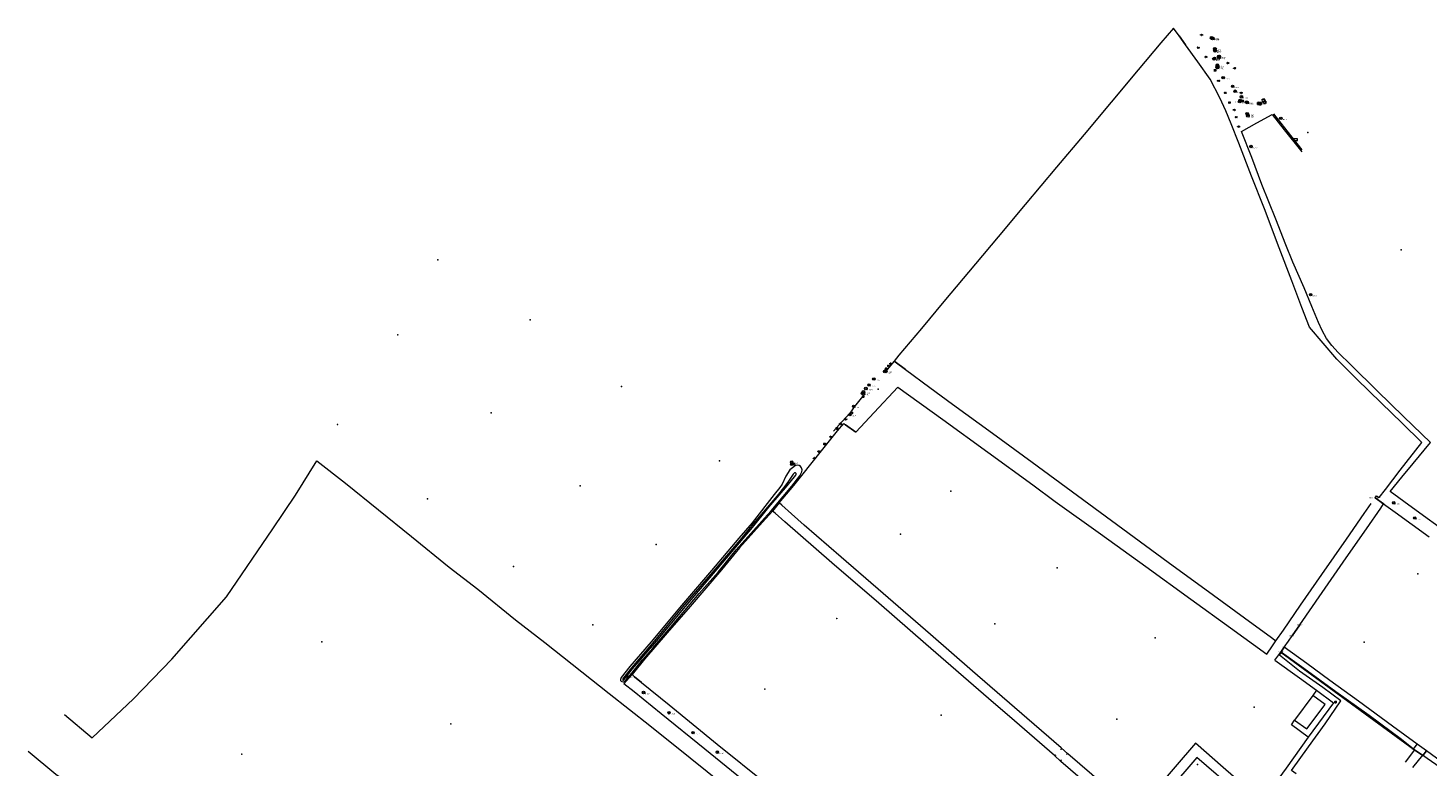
# Model space of a CAD drawing. Header units: metres. Extents: x 201324 to 204859, y 395661 to 398070.
# Tile 12 of 30: x 202768 to 203221, y 396865 to 397104. Entities that reach past the tile are written whole.
import ezdxf
from ezdxf.enums import TextEntityAlignment as Align

# ---------------------------------------------------------------- set-up
doc = ezdxf.new("R2010")
doc.units = ezdxf.units.M
doc.linetypes.add('HIDDENX2', pattern=[0.75, 0.5, -0.25])
for name, color, linetype, lineweight in [('B-ME-GR-BOOM-S', 90, 'Continuous', 25), ('B-ME-GR-STRUWEEL-S', 90, 'Continuous', 25), ('B-ME-GW-WATERGANG_SLOOT-G', 90, 'Continuous', 18), ('B-ME-IE-MEUBILAIR_WEGMEUBILAIR_PAAL-S', 7, 'Continuous', 25), ('B-ME-IE-MEUBILAIR_WEGMEUBILAIR_VERKEERSBORD-S', 7, 'Continuous', 25), ('B-ME-IE-TERREINAFSCHEIDING_KUNSTMATIG_HEKWERK-G', 20, 'IE-TERREINAFSCHEIDING-KUNSTMATIG', 18), ('B-ME-IE-TERREINAFSCHEIDING_KUNSTMATIG_HEKWERK_RASTER-G', 30, 'IE-TERREINAFSCHEIDING-KUNSTMATIG', 18), ('B-ME-IE-TERREINAFSCHEIDING_NATUURLIJK_HAAG-G', 60, 'IE-TERREINAFSCHEIDING-NATUURLIJK-HAAG', 18), ('B-ME-KL-ET_LS_SR_KAST-S', 190, 'Continuous', 25), ('B-ME-OG-BEBOUWING_BIJGEBOUW-G', 7, 'Continuous', 18), ('B-ME-OG-HOOGTEPUNT-S', 7, 'Continuous', 25), ('B-ME-RI-HWA_RIOOLPUT_AFDEKPLAAT-S', 150, 'Continuous', 25), ('B-ME-VH-VERHARDING_BETON-G', 252, 'Continuous', 18), ('X-XX-AL-VERWIJZING-S', 7, 'Continuous', 25)]:
    doc.layers.add(name, color=color, linetype=linetype, lineweight=lineweight)
doc.layers.add('B-ME-IE-TERREINAFSCHEIDING_KUNSTMATIG_POORT-G', color=7, linetype='Continuous')
doc.styles.add('NLCS-ISO', font='txt', dxfattribs={"height": 1.8})
doc.styles.add('NLCS-ISO-ANNOTATIVE-T18', font='txt', dxfattribs={"height": 1.8})
doc.linetypes.add('IE-TERREINAFSCHEIDING-KUNSTMATIG', pattern='A,4,[82,NLCS.SHX,S=0.75,R=90,X=0,Y=0],4,-2', length=10)
doc.linetypes.add('IE-TERREINAFSCHEIDING-NATUURLIJK-HAAG', pattern='A,7,-1.5,[67,NLCS.SHX,S=0.75,R=45,X=0,Y=0],-1.5', length=10)

# ---------------------------------------------------------------- blocks, each defined once
blk = doc.blocks.new('SOG-HOOGTEPUNT-SO')
for p, q in [((-0.5, 0), (0.5, 0)), ((0, 0.5), (0, -0.5))]:
    blk.add_line(p, q)
blk = doc.blocks.new('SIE-WEG_PAAL_HOUT')
for p, q in [((-0.1875, 0.1875), (0.1875, -0.1875)), ((0.1875, 0.1875), (-0.1875, -0.1875))]:
    blk.add_line(p, q)
at = {"flags": 128}
blk.add_lwpolyline([(-0.1875, -0.1875), (0.1875, -0.1875), (0.1875, 0.1875), (-0.1875, 0.1875)], close=True, dxfattribs=at)
blk = doc.blocks.new('SGR-BOOM_NUMMER-SO')
at = {"linetype": 'ByBlock', "lineweight": 18}
h = blk.add_hatch(color=0, dxfattribs=at)
h.dxf.hatch_style = 1
edge = h.paths.add_edge_path()
edge.add_arc((0, 0), 0.25, 0, 360)
at = {"color": 0, "linetype": 'ByBlock', "lineweight": 18}
for radius in [2, 0.25]:
    blk.add_circle((0, 0), radius, dxfattribs=at)
at = {"color": 0, "linetype": 'ByBlock', "lineweight": -2, "style": 'NLCS-ISO-ANNOTATIVE-T18'}
for tag, p in [('SOORT', (2.5, -2.8)), ('DIAMETER', (2.5, -5.3))]:
    blk.add_attdef(tag, p, '', height=1.8, dxfattribs=at)
blk = doc.blocks.new('SGR-STRUWEEL-SO')
at = {"ltscale": 0.1}
h = blk.add_hatch(dxfattribs=at)
h.set_pattern_fill('GR-STRUWEEL', color=256, scale=0.1, style=0, pattern_type=2)
h.set_pattern_definition([(60, (-1.98036, -1.0405), (1e-07, 0.5), [0.14434, -0.72169]), (120, (-1.98036, -1.0405), (-0.433013, 0.25), [0.14434, -0.72169]), (180, (-1.9082, -0.9155), (-0.433013, -0.25), [0.14434, -0.72169])])
edge = h.paths.add_edge_path()
edge.add_ellipse((0, 0), major_axis=(1.98, 0), ratio=0.525412, start_angle=0, end_angle=360, ccw=False)
at = {"ltscale": 0.1, "style": 'NLCS-ISO'}
blk.add_attdef('TYPE', text='', height=0.5, dxfattribs=at).set_placement((3.5, 0), align=Align.MIDDLE_CENTER)
blk = doc.blocks.new('SAL-VERWIJZING_TEKST-SO')
at = {"color": 0, "linetype": 'ByBlock', "lineweight": -2, "style": 'NLCS-ISO-ANNOTATIVE-T18'}
blk.add_attdef('TEKST', text='', height=1.8, dxfattribs=at).set_placement((0, 0), align=Align.MIDDLE_CENTER)
blk = doc.blocks.new('SIE-WEG_VERKEERSBORD_STRAATNAAM-SO')
at = {"color": 0, "linetype": 'ByBlock', "lineweight": 18}
blk.add_lwpolyline([(-3.2, -1.2), (3.2, -1.2), (3.2, 1.2), (-3.2, 1.2)], close=True, dxfattribs=at)
at = {"color": 0, "linetype": 'ByBlock', "lineweight": 18, "style": 'NLCS-ISO'}
blk.add_text('straat', height=1.5, dxfattribs=at).set_placement((0, 0.2), align=Align.MIDDLE_CENTER)
blk = doc.blocks.new('SRI-PUT_AFDEKPLAAT-SO')
at = {"linetype": 'HIDDENX2', "lineweight": -3, "ltscale": 0.5, "flags": 128}
blk.add_lwpolyline([(-2, -2), (2, -2), (2, 2), (-2, 2)], close=True, dxfattribs=at)
blk = doc.blocks.new('SKL-ET_TERREINKAST-SO')
h = blk.add_hatch(color=256)
edge = h.paths.add_edge_path()
edge.add_line((-0.1, 1.2), (-0.7, -0.4))
edge.add_line((-0.7, -0.4), (0.1, -0.1))
edge.add_line((0.1, -0.1), (-0.1, -0.7))
edge.add_line((-0.1, -0.7), (-0.3, -0.6))
edge.add_line((-0.3, -0.6), (-0.1, -1.2))
edge.add_line((-0.1, -1.2), (0.4, -0.8))
edge.add_line((0.4, -0.8), (0.2, -0.8))
edge.add_line((0.2, -0.8), (0.5, 0.4))
edge.add_line((0.5, 0.4), (-0.1, 0.1))
edge.add_line((-0.1, 0.1), (0.4, 1.1))
edge.add_arc((0.3, 1.5), 0.446, 218.3775, 285.2204, ccw=False)
for p, q in [((3.2, 1.8), (-3.2, 1.8)), ((-3.2, 1.8), (-3.2, -1.8)), ((3.2, -1.8), (3.2, 1.8)), ((-3.2, -1.8), (3.2, -1.8))]:
    blk.add_line(p, q)
at = {"flags": 128}
blk.add_lwpolyline([(-0.1, 1.2), (-0.7, -0.4), (0.1, -0.1), (-0.1, -0.7), (-0.3, -0.6), (-0.1, -1.2), (0.4, -0.8), (0.2, -0.8), (0.5, 0.4), (-0.1, 0.1), (0.4, 1.1, -0.300218)], format="xyb", close=True, dxfattribs=at)
at = {"style": 'NLCS-ISO'}
blk.add_attdef('TYPE', text='', height=1.8, dxfattribs=at).set_placement((0, 3.5), align=Align.MIDDLE_CENTER)

msp = doc.modelspace()

# ---------------------------------------------------------------- linework, layer by layer
at = {"layer": 'B-ME-GW-WATERGANG_SLOOT-G'}
for points in [[(202960.07, 396892.62, 12.36), (202960.48, 396892.52, 12.45), (202960.75, 396892.53, 12.48), (202961, 396892.64, 12.5), (202961.4, 396893.02, 12.54), (202963.32, 396895.28, 12.49), (202966.71, 396899.56, 12.51), (202970.1, 396903.42, 12.52), (202975.84, 396910.04, 12.6), (202985.1, 396921.02, 12.66), (202991.18, 396927.95, 12.76), (202997.1, 396935.21, 12.74), (203001.85, 396940.44, 12.92), (203006.18, 396945.41, 12.95), (203008.36, 396947.73, 12.99), (203012.31, 396952.43, 12.98), (203015.07, 396955.75, 13.13), (203017.67, 396959.08, 13.03), (203018.29, 396960.43, 13.06), (203018.38, 396961.08, 13), (203018.16, 396961.65, 12.96), (203017.77, 396962.27, 12.97), (203017.04, 396962.5, 12.9), (203016.24, 396962.43, 12.78), (203015.33, 396961.71, 13.22), (203014.43, 396961.01, 12.54), (203013.14, 396958.98, 12.64), (203011.94, 396956.44, 12.6), (203011.23, 396955.34, 12.63), (203009.4, 396953.04, 12.6), (203002.26, 396943.84, 12.56), (202997.87, 396938.89, 12.53), (202989.04, 396928.47, 12.59), (202979.37, 396917.18, 12.57), (202969.52, 396905.4, 12.52), (202962.61, 396897.41, 12.49), (202959.87, 396893.84, 12.45), (202959.61, 396893.2, 12.49), (202959.62, 396892.92, 12.46), (202959.8, 396892.7, 12.38)], [(203016.28, 396960.03, 12.3), (203016.1, 396960.11, 12.3), (203015.89, 396960.03, 12.32), (203015.49, 396959.59, 12.35), (203014.03, 396957.37, 12.3), (203012.8, 396955.78, 12.3), (203010.29, 396952.64, 12.33), (203002.57, 396943.55, 12.26), (202998.37, 396938.43, 12.27), (202989.49, 396928.04, 12.09), (202979.74, 396916.75, 12.13), (202970.12, 396905.04, 12.21), (202963.21, 396897.05, 12.02), (202960.58, 396893.78, 12.09), (202960.41, 396893.49, 12.13), (202960.3, 396893.23, 12.11), (202960.37, 396893.05, 12.13), (202960.56, 396892.99, 12.18), (202960.81, 396893.22, 12.18), (202961.1, 396893.64, 12.18), (202963.54, 396896.64, 12.16), (202970.72, 396904.95, 12.16), (202980.65, 396916.87, 12.1), (202989.77, 396927.46, 12.12), (203002.32, 396942.34, 12.32), (203007.59, 396948.98, 12.17), (203011.57, 396953.54, 12.3), (203013.05, 396955.2, 12.3), (203015.93, 396958.72, 12.38), (203016.39, 396959.35, 12.39), (203016.5, 396959.66, 12.39), (203016.48, 396959.85, 12.4)]]:
    msp.add_polyline3d(points, close=True, dxfattribs=at)
at = {"layer": 'B-ME-IE-TERREINAFSCHEIDING_KUNSTMATIG_HEKWERK-G'}
for points in [[(203140.36, 397101.34, 17.54), (203138.53, 397103.88, 17.42), (203134.42, 397099.05, 17.38), (203127.12, 397090.39, 17.23), (203118.37, 397079.93, 17.12), (203109.61, 397069.49, 17.08), (203100.7, 397058.93, 16.97), (203090.61, 397046.84, 16.86), (203081.85, 397036.38, 16.79), (203074.53, 397027.68, 16.67), (203064.29, 397015.48, 16.52), (203057, 397006.76, 16.35), (203049.69, 396998.06, 16.13), (203048.14, 396996.2, 16.06), (203048.45, 396995.94, 15.98)], [(203203.79, 396951.97, 15.24), (203204.2, 396952.57, 15.25), (203205.06, 396952.11, 15.21), (203207.1, 396954.71, 15.25), (203211.92, 396960.94, 15.29), (203218.86, 396969.88, 15.43), (203212.4, 396976.19, 15.56), (203205.82, 396982.59, 15.7), (203197.73, 396990.41, 16.15), (203191.4, 396996.82, 16.63), (203186.99, 397001.99, 17.02), (203182.55, 397007.16, 17.33), (203180.11, 397013.49, 17.41), (203176.81, 397022.18, 17.73), (203172.76, 397032.76, 17.79), (203167.95, 397045.4, 17.86), (203163.83, 397055.99, 17.95), (203159.72, 397066.63, 17.97), (203157.19, 397072.95, 17.95), (203155.48, 397077.16, 17.98), (203153.51, 397081.28, 17.85), (203150.46, 397087.39, 17.74), (203146.47, 397092.91, 17.61), (203142.45, 397098.42, 17.46)], [(203228.08, 396939.93, 15.19), (203215.91, 396948.74, 15.21), (203208.65, 396954.06, 15.22), (203212.46, 396958.69, 15.3), (203216.06, 396963.07, 15.47), (203221.69, 396969.87, 15.65), (203213.05, 396978.22, 15.63), (203204.46, 396986.57, 15.87), (203195.98, 396994.86, 16.5), (203191.85, 396999.02, 16.86), (203189.73, 397001.26, 17.06), (203188.04, 397003.47, 17.24), (203186.66, 397006.07, 17.4), (203185.51, 397008.66, 17.52), (203183.34, 397013.84, 17.65), (203180.79, 397019.87, 17.77), (203177.2, 397028.13, 17.8), (203174.86, 397033.8, 17.76), (203171.61, 397042.05, 17.73), (203167.16, 397053.31, 17.93), (203163.89, 397061.98, 18), (203160.5, 397070.46, 18.02), (203165.55, 397073.22, 17), (203170.42, 397075.87, 16.27), (203174.41, 397070.93, 15.98), (203180.06, 397063.85, 15.94)], [(203048.14, 396996.2, 16.06), (203045.96, 396993.52, 15.61)], [(203051.87, 396993.42, 15.96), (203059.76, 396987.67, 16.02), (203067.1, 396982.3, 16.01), (203079.96, 396972.89, 16), (203092.79, 396963.49, 15.8), (203107.46, 396952.73, 15.63), (203122.16, 396942, 15.45), (203136.82, 396931.22, 15.35), (203151.52, 396920.49, 15.3), (203164.36, 396911.09, 15.22), (203169.84, 396907.09, 15.07), (203171.67, 396905.76, 15.14), (203174.1, 396909.23, 15.22), (203179.68, 396917.23, 15.14), (203186.52, 396927.14, 15.24), (203194.51, 396938.63, 15.28), (203200.24, 396946.86, 15.25), (203202.52, 396950.16, 15.26)], [(203035.79, 396973.19, 13.47), (203041.66, 396979.53, 13.66), (203049.39, 396987.81, 13.77), (203063.88, 396977.35, 13.8), (203078.5, 396966.77, 13.81), (203093.06, 396956.2, 13.85), (203100.29, 396950.83, 13.76), (203114.94, 396940.32, 13.88), (203129.59, 396929.82, 13.98), (203144.16, 396919.21, 13.98), (203156.97, 396909.92, 14.02), (203168.72, 396901.39, 14.1)], [(203037.97, 396984.69, 14.58), (203035.36, 396981.52, 14.41), (203033.83, 396979.4, 14.04), (203031.38, 396976.65, 13.63), (203028.59, 396973.57, 13.54)], [(203011.85, 396949.56, 13.17), (203010.94, 396950.37, 13.05), (203015.73, 396956.01, 13.13), (203024.23, 396966.62, 13.26), (203029.88, 396973.62, 13.29), (203031.92, 396976.02, 13.37), (203032.46, 396975.54, 13.32)], [(203206.53, 396950.05, 15.19), (203203.79, 396951.97, 15.24)], [(203009.69, 396946.98, 13.22), (203008.77, 396947.64, 13.04), (203005.63, 396944.14, 13.06), (202998.16, 396935.77, 12.83), (202992.26, 396928.67, 12.79), (202982.14, 396916.84, 12.65), (202974.78, 396908.33, 12.61), (202967.42, 396899.82, 12.55), (202963.4, 396894.82, 12.51), (202964.13, 396894.13, 12.59)], [(203171.3, 396899.52, 14.14), (203179.33, 396893.77, 14.14), (203184.83, 396889.78, 14.12), (203190.34, 396885.68, 14.24), (203182.17, 396874.58, 14.08), (203175.05, 396864.56, 14.01), (203167.24, 396853.99, 14.12), (203161.35, 396858.92, 13.95), (203154.57, 396864.74, 13.84), (203145.62, 396872.66, 13.83), (203139.13, 396864.98, 13.69), (203131.89, 396856.62, 13.6), (203127.38, 396851.64, 13.54), (203126.14, 396850.47, 13.53), (203116.04, 396859.15, 13.45), (203104.38, 396869.21, 13.4), (203102.22, 396871.11, 13.43), (203087.14, 396884.19, 13.4), (203073.55, 396895.95, 13.38), (203059.94, 396907.81, 13.34), (203044.66, 396921.07, 13.29), (203031.01, 396932.83, 13.23), (203019.09, 396943.16, 13.22), (203014.97, 396946.85, 13.21)], [(203226.91, 396865.4, 14.73), (203220.36, 396870.12, 14.81), (203217.34, 396872.36, 14.8), (203209.4, 396878.17, 14.73), (203198.39, 396886.22, 14.84), (203189.18, 396892.92, 14.93), (203181.69, 396898.43, 15.03), (203174.41, 396903.67, 15.09), (203175.74, 396905.66, 15.08), (203176.94, 396907.37, 15.07), (203179.44, 396910.87, 15.09), (203186.67, 396921.36, 15.14), (203194.45, 396932.57, 15.22), (203200.95, 396941.91, 15.19), (203205.66, 396948.68, 15.18), (203206.53, 396950.05, 15.19), (203210.26, 396947.37, 15.16), (203221.31, 396939.38, 15.14)], [(203123.95, 396847.84, 13.48), (203112.25, 396858.04, 13.43), (203102.13, 396866.76, 13.45), (203100.03, 396868.62, 13.41), (203087.06, 396879.83, 13.45), (203078.68, 396887.09, 13.41), (203058.4, 396904.71, 13.27), (203043.2, 396917.87, 13.26), (203028.05, 396931.01, 13.19), (203017.92, 396939.83, 13.2), (203012.81, 396944.26, 13.21)], [(203168.72, 396901.39, 14.1), (203170.55, 396904.13, 15.04), (203171.67, 396905.76, 15.14)], [(203171.3, 396899.52, 14.14), (203173.26, 396902.12, 15.02), (203174.41, 396903.67, 15.09)], [(202963.4, 396894.82, 12.51), (202960.74, 396891.83, 12.53)], [(203153.03, 396735.96, 13.11), (203151.37, 396737.3, 13.16), (203144.42, 396743.02, 13.14), (203133.81, 396751.59, 13.07), (203119.94, 396762.92, 12.98), (203116.28, 396765.86, 13.06), (203105.92, 396774.34, 12.88), (203098.94, 396780.01, 12.91), (203090.21, 396787.1, 12.82), (203077.97, 396797.01, 12.9), (203065.57, 396807.06, 12.81), (203053.46, 396816.86, 12.88), (203044.7, 396823.93, 12.83), (203035.98, 396831.04, 12.83), (203023.72, 396840.95, 12.66), (203011.47, 396850.9, 12.66), (203002.68, 396857.95, 12.64), (202997.29, 396862.3, 12.7), (202986.94, 396870.73, 12.69), (202972.75, 396882.15, 12.68), (202964.03, 396889.27, 12.7), (202960.74, 396891.83, 12.53)], [(202966.39, 396892.29, 12.61), (202975.35, 396885.03, 12.73), (202990.93, 396872.36, 12.74), (203006.76, 396859.65, 12.86), (203020.78, 396848.29, 12.72), (203034.79, 396836.94, 12.75), (203048.81, 396825.59, 12.9), (203062.8, 396814.26, 12.84), (203076.75, 396802.85, 12.87), (203081.1, 396799.39, 12.91), (203085.53, 396804.25, 12.94), (203097.58, 396817.93, 13.16), (203107.86, 396829.61, 13.3), (203116.82, 396839.71, 13.47)], [(203184.83, 396889.78, 14.12), (203183.6, 396888.09, 14.13)], [(203182.17, 396874.58, 14.08), (203176.69, 396878.57, 14.09), (203177.7, 396880.11, 14.08)], [(203102.22, 396871.11, 13.43), (203102.08, 396870.51, 13.38)], [(203104.38, 396869.21, 13.4), (203103.83, 396868.96, 13.41)], [(203216.25, 396870.74, 14.71), (203217.34, 396872.36, 14.8)], [(203100.03, 396868.62, 13.41), (203100.6, 396868.87, 13.41)], [(203102.13, 396866.76, 13.45), (203102.33, 396867.38, 13.45)], [(203161.35, 396858.92, 13.95), (203159.33, 396856.57, 14.11), (203146.13, 396867.97, 13.78), (203136.89, 396857.4, 13.71), (203126.62, 396845.63, 13.56), (203124.03, 396847.77, 13.45)]]:
    msp.add_polyline3d(points, dxfattribs=at)
msp.add_polyline3d([(203010.94, 396950.37, 13.05), (203008.77, 396947.64, 13.04)], close=True, dxfattribs=at)
at = {"layer": 'B-ME-IE-TERREINAFSCHEIDING_KUNSTMATIG_HEKWERK_RASTER-G'}
for points in [[(202779.76, 396881.94, 13.36), (202788.72, 396874.43, 12.97), (202802.05, 396887.04, 13.09), (202814.49, 396899.86, 13.12), (202832.2, 396919.93, 13.1), (202847.17, 396941.93, 13.02), (202854.45, 396952.84, 13.07), (202861.35, 396963.96, 13.01), (202870.66, 396956.68, 12.57), (202892.04, 396939.49, 12.46), (202904.15, 396929.57, 12.44), (202913.48, 396922.46, 12.44), (202925.66, 396912.49, 12.48), (202935.11, 396905.16, 12.45), (202955.97, 396888.66, 12.55), (202969.08, 396878.38, 12.58), (202982.2, 396867.94, 12.65), (203004.17, 396850.2, 12.58), (203025.82, 396832.99, 12.55), (203041.89, 396820.09, 12.57), (203063.68, 396802.82, 12.67), (203085.27, 396785.43, 12.74), (203106.23, 396768.45, 12.84), (203127.12, 396751.63, 13.08)], [(203094.31, 396662.57, 13.41), (203088.58, 396666.04, 13.39), (203079.47, 396671.76, 13.3), (203056.28, 396686.7, 13.22), (203033.56, 396700.93, 13.15), (203016.97, 396711.04, 12.96), (203000.35, 396721.46, 12.84), (202982.86, 396732.59, 12.81), (202966.4, 396742.74, 12.64), (202949.81, 396753.31, 12.6), (202932.56, 396764.37, 12.76), (202911.82, 396777.32, 12.79), (202891.01, 396790.34, 12.74), (202870.02, 396803.35, 12.7), (202848.34, 396817.14, 12.78), (202829.29, 396829.49, 12.99), (202808.49, 396842.47, 12.99), (202787.74, 396855.28, 12.81), (202776.89, 396862.56, 12.88), (202767.94, 396869.92, 13.27)]]:
    msp.add_polyline3d(points, dxfattribs=at)
at = {"layer": 'B-ME-IE-TERREINAFSCHEIDING_KUNSTMATIG_POORT-G'}
for points in [[(203142.45, 397098.42, 17.46), (203140.36, 397101.34, 17.54)], [(203048.45, 396995.94, 15.98), (203051.87, 396993.42, 15.96)], [(203032.46, 396975.54, 13.32), (203035.79, 396973.19, 13.47)], [(203206.53, 396950.05, 15.19), (203203.79, 396951.97, 15.24)], [(203012.81, 396944.26, 13.21), (203009.69, 396946.98, 13.22)], [(203014.97, 396946.85, 13.21), (203011.85, 396949.56, 13.17)], [(203176.94, 396907.37, 15.07), (203179.44, 396910.87, 15.09)], [(203220.36, 396870.12, 14.81), (203219.26, 396868.63, 14.76), (203216.25, 396870.74, 14.71), (203173.26, 396902.12, 15.02), (203174.41, 396903.67, 15.09)], [(202964.13, 396894.13, 12.59), (202966.39, 396892.29, 12.61)]]:
    msp.add_polyline3d(points, dxfattribs=at)
at = {"layer": 'B-ME-IE-TERREINAFSCHEIDING_NATUURLIJK_HAAG-G'}
for points in [[(203180.2, 397064.47, 15.92), (203176.98, 397068.58, 15.94), (203171.05, 397076.1, 16.21)], [(203172.86, 396901.08, 14.87), (203173.54, 396902.02, 15.02)], [(203178.21, 396862.76, 14.65), (203176.74, 396863.86, 14.6), (203182.27, 396871.43, 14.55), (203187.64, 396878.95, 14.56), (203192.72, 396886.33, 14.79), (203186.89, 396890.6, 14.77), (203179.3, 396895.94, 14.74), (203172.86, 396901.08, 14.87)], [(203213.58, 396866.48, 14.81), (203216.6, 396870.46, 14.78), (203216.25, 396870.74, 14.71), (203212.36, 396873.82, 14.7), (203201.81, 396881.55, 14.79), (203191.07, 396889.3, 14.9), (203180.67, 396896.8, 15.04), (203173.54, 396902.02, 15.02)], [(203253.8, 396843.16, 15.19), (203253.33, 396843.56, 15.21), (203246.41, 396849.09, 14.93), (203234.68, 396857.71, 14.86), (203226.24, 396863.83, 14.75), (203220.64, 396867.66, 14.77), (203219.12, 396868.74, 14.71), (203215.92, 396864.83, 14.89)]]:
    msp.add_polyline3d(points, dxfattribs=at)
at = {"layer": 'B-ME-OG-BEBOUWING_BIJGEBOUW-G'}
msp.add_polyline3d([(203177.7, 396880.11, 14.08), (203181.74, 396877.26, 14.09), (203187.57, 396885.2, 14.13), (203183.6, 396888.09, 14.13)], close=True, dxfattribs=at)
at = {"layer": 'B-ME-VH-VERHARDING_BETON-G'}
msp.add_polyline3d([(203166.85, 397079.14, 16.2), (203166.32, 397079.9, 16.2), (203165.95, 397079.67, 16.21), (203166.46, 397078.89, 16.23)], close=True, dxfattribs=at)

# ---------------------------------------------------------------- block references
at = {"layer": 'B-ME-GR-BOOM-S', "xscale": 0.2, "yscale": 0.2, "zscale": 0.2}
for p, values in [((203150.86, 397100.71, 16.78), {'SOORT': 'd=0.075'}), ((203151.04, 397100.66, 16.82), {'SOORT': 'd=0.075'}), ((203151.16, 397100.49, 16.85), {'SOORT': 'd=0.05'}), ((203151.35, 397100.56, 16.67), {'SOORT': 'd=0.075'}), ((203151.88, 397097.16, 17.74), {'SOORT': 'd=0.10'}), ((203151.94, 397096.45, 18.06), {'SOORT': 'd=0.10'}), ((203152.01, 397097.09, 17.78), {'SOORT': 'd=0.15'}), ((203152.07, 397096.7, 17.86), {'SOORT': 'd=0.10'}), ((203152.07, 397096.55, 17.9), {'SOORT': 'd=0.10'}), ((203151.62, 397093.86, 18.01), {'SOORT': 'd=0.15'}), ((203151.74, 397093.95, 18.02), {'SOORT': 'd=0.10'}), ((203151.85, 397094.06, 18.12), {'SOORT': 'd=0.10'}), ((203152.68, 397091.22, 18.01), {'SOORT': 'd=0.10'}), ((203152.76, 397091.86, 18.09), {'SOORT': 'd=0.10'}), ((203152.78, 397091.09, 18), {'SOORT': 'd=0.10'}), ((203152.8, 397091.66, 18.1), {'SOORT': 'd=0.10'}), ((203153.17, 397094.68, 18.15), {'SOORT': 'd=0.10'}), ((203153.22, 397094.31, 18.08), {'SOORT': 'd=0.10'}), ((203153.4, 397094.68, 18.11), {'SOORT': 'd=0.10'}), ((203154.62, 397087.8, 18.07), {'SOORT': 'd=0.20'}), ((203157.67, 397085.03, 18.02), {'SOORT': 'd=0.30'}), ((203158.51, 397083.45, 18), {'SOORT': 'd=0.40'}), ((203160.53, 397081.64, 17.81), {'SOORT': 'd=0.20'}), ((203159.97, 397080.07, 17.92), {'SOORT': 'd=0.30'}), ((203160.09, 397080.47, 17.99), {'SOORT': 'd=0.25'}), ((203160.79, 397080.29, 17.84), {'SOORT': 'd=0.15'}), ((203162.22, 397079.93, 17.59), {'SOORT': 'd=0.35'}), ((203162.39, 397079.81, 17.43), {'SOORT': 'd=0.35'}), ((203162.39, 397076.21, 17.47), {'SOORT': 'd=0.20'}), ((203162.52, 397075.92, 17.58), {'SOORT': 'd=0.10'}), ((203162.6, 397075.5, 17.49), {'SOORT': 'd=0.35'}), ((203173.29, 397074.66, 15.96), {'SOORT': 'd=0.20'}), ((203163.61, 397065.57, 18.12), {'SOORT': 'd=0.45'}), ((203182.9, 397017.66, 17.82), {'SOORT': 'd=0.50'}), ((203045.14, 396992.83, 15.48), {'SOORT': 'd=0.20'}), ((203045.46, 396993.05, 15.53), {'SOORT': 'd=0.25'}), ((203039.01, 396987.34, 14.77), {'SOORT': 'd=0.075'}), ((203040.05, 396988.48, 14.82), {'SOORT': 'd=0.05'}), ((203041.6, 396990.43, 14.95), {'SOORT': 'd=0.05'}), ((203037.87, 396985.73, 14.76), {'SOORT': 'd=0.05'}), ((203038.24, 396986.24, 14.74), {'SOORT': 'd=0.05'}), ((203033.88, 396978.86, 13.95), {'SOORT': 'd=0.25'}), ((203035.05, 396981.59, 14.43), {'SOORT': 'd=0.15'}), ((203015.01, 396962.79, 12.84), {'SOORT': 'd=0.35'}), ((203015.03, 396963.52, 12.87), {'SOORT': 'd=0.45'}), ((203015.62, 396962.91, 12.72), {'SOORT': 'd=0.50'}), ((203209.8, 396950.37, 15.11), {'SOORT': 'd=0.20'}), ((203216.61, 396945.47, 15.06), {'SOORT': 'd=0.20'}), ((202961.76, 396894.3, 12.35), {'SOORT': 'd=0.05'}), ((202967.09, 396889.04, 13.16), {'SOORT': 'd=0.20'}), ((202975.32, 396882.48, 13.22), {'SOORT': 'd=0.20'}), ((202983.11, 396876.06, 13.1), {'SOORT': 'd=0.20'}), ((202990.97, 396869.73, 13.12), {'SOORT': 'd=0.20'})]:
    msp.add_blockref('SGR-BOOM_NUMMER-SO', p, dxfattribs=at).add_auto_attribs(values)
at = {"layer": 'B-ME-GR-STRUWEEL-S', "xscale": 0.2, "yscale": 0.2, "zscale": 0.2}
for p in [(203147.63, 397101.65, 17.2), (203146.57, 397097.52, 17.64), (203149.08, 397094.54, 17.73), (203156.13, 397092.56, 17.36), (203158.33, 397090.86, 16.97), (203151.98, 397090.21, 17.81), (203153.13, 397086.82, 18.3), (203155.3, 397082.91, 17.95), (203160.44, 397082.91, 17.86), (203156.67, 397079.76, 17.97), (203158.19, 397077.41, 18.15), (203158.87, 397075.06, 18.12), (203159.63, 397072, 18.01), (203046.4, 396994.66, 15.86), (203047.03, 396995.33, 16.02), (203034.5, 396979.46, 13.95), (203029.66, 396974.43, 13.45), (203030.78, 396975.89, 13.54), (203032.53, 396977.33, 13.68), (203025.7, 396969.39, 13.27), (203027.65, 396971.72, 13.22), (203022.38, 396964.77, 13.21), (203023.86, 396966.95, 13.18)]:
    msp.add_blockref('SGR-STRUWEEL-SO', p, dxfattribs=at)
at = {"layer": 'B-ME-IE-MEUBILAIR_WEGMEUBILAIR_PAAL-S'}
for p in [(203045.59, 396993.72, 15.59), (203038.22, 396984.74, 14.62), (203038.43, 396985.6, 14.79), (203190.98, 396885.9, 14.32), (203191.01, 396885.99, 14.35)]:
    msp.add_blockref('SIE-WEG_PAAL_HOUT', p, dxfattribs=at)
at = {"layer": 'B-ME-IE-MEUBILAIR_WEGMEUBILAIR_VERKEERSBORD-S', "xscale": 0.2, "yscale": 0.2, "zscale": 0.2}
msp.add_blockref('SIE-WEG_VERKEERSBORD_STRAATNAAM-SO', (203178.04, 397067.8, 15.96), dxfattribs=at)
at = {"layer": 'B-ME-KL-ET_LS_SR_KAST-S', "xscale": 0.2, "yscale": 0.2, "zscale": 0.2}
msp.add_blockref('SKL-ET_TERREINKAST-SO', (203166.38, 397079.47, 16.21), dxfattribs=at)
at = {"layer": 'B-ME-OG-HOOGTEPUNT-S', "xscale": 0.2, "yscale": 0.2, "zscale": 0.2}
for p in [(203182.04, 397070.14, 16.04), (203212.25, 397032.16, 15.71), (202900.49, 397028.91, 12.78), (202930.4, 397009.55, 12.67), (202887.54, 397004.69, 12.76), (202960, 396987.98, 12.63), (203042.98, 396987.11, 14.83), (202917.81, 396979.42, 12.58), (202868.07, 396975.64, 12.91), (202991.66, 396963.95, 12.67), (202946.6, 396955.89, 12.66), (202897.2, 396951.68, 12.44), (203066.52, 396954.1, 13.6), (203050.21, 396940.23, 13.39), (202971.17, 396936.86, 12.55), (202925.04, 396929.75, 12.52), (203100.89, 396929.36, 13.69), (203217.59, 396927.38, 15.11), (202950.67, 396910.93, 12.58), (203029.58, 396912.92, 13.05), (203080.75, 396911.2, 13.45), (202863.01, 396905.42, 12.83), (203132.66, 396906.74, 13.78), (203200.24, 396905.33, 14.92), (203006.34, 396890.16, 12.75), (203164.69, 396884.27, 13.99), (202904.73, 396878.85, 12.47), (203063.38, 396881.67, 13.18), (203120.23, 396880.45, 13.6), (202837.07, 396869.11, 12.95), (203146.33, 396865.71, 14.06)]:
    msp.add_blockref('SOG-HOOGTEPUNT-SO', p, dxfattribs=at)
at = {"layer": 'B-ME-RI-HWA_RIOOLPUT_AFDEKPLAAT-S', "xscale": 0.2, "yscale": 0.2, "zscale": 0.2}
for p in [(203167.65, 397080.5, 15.95), (203168.04, 397079.88, 15.93)]:
    msp.add_blockref('SRI-PUT_AFDEKPLAAT-SO', p, dxfattribs=at)
at = {"layer": 'X-XX-AL-VERWIJZING-S', "xscale": 0.2, "yscale": 0.2, "zscale": 0.2}
for p, values in [((203159.97, 397080.07, 17.92), {'TEKST': '2 STAMMEN'}), ((203203.79, 396951.97, 15.24), {'TEKST': 'POORT HEKW17 ST'}), ((203206.53, 396950.05, 15.19), {'TEKST': 'POORT'}), ((203179.44, 396910.87, 15.09), {'TEKST': 'POORT'}), ((203176.94, 396907.37, 15.07), {'TEKST': 'POORT'}), ((203173.26, 396902.12, 15.02), {'TEKST': 'POORT'}), ((203174.41, 396903.67, 15.09), {'TEKST': 'POORT'}), ((203216.25, 396870.74, 14.71), {'TEKST': 'POORT'})]:
    msp.add_blockref('SAL-VERWIJZING_TEKST-SO', p, dxfattribs=at).add_auto_attribs(values)

doc.saveas('drawing.dxf')
